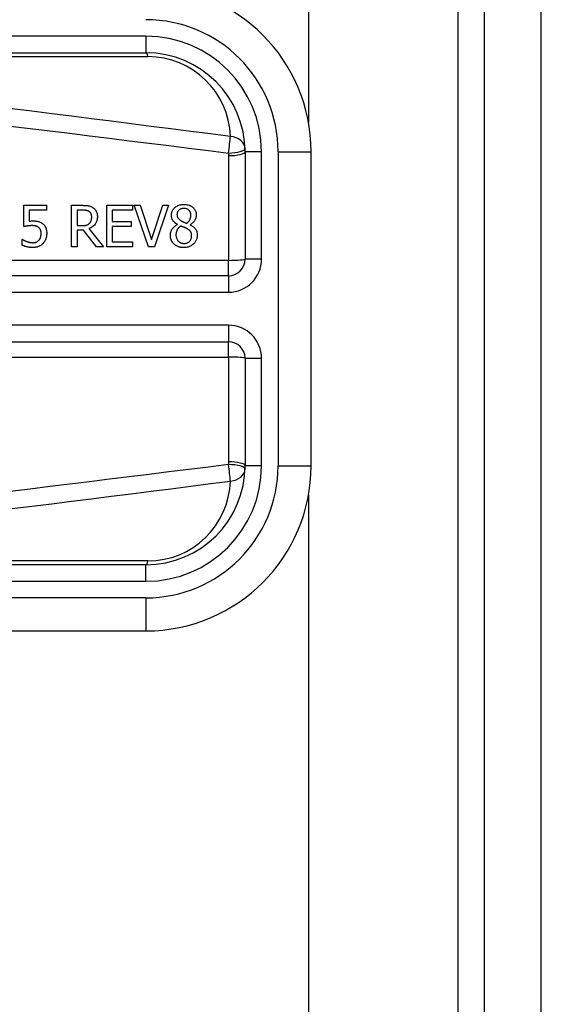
# Model space of a CAD drawing. Header units: inches. Extents: x 14 to 456, y 41 to 215.
# Tile 153 of 256: x 108.977 to 109.599, y 130.085 to 131.258. Entities that reach past the tile are written whole.
import ezdxf

# ---------------------------------------------------------------- set-up
doc = ezdxf.new("R2010")
doc.units = ezdxf.units.IN
doc.header["$MEASUREMENT"] = 0
doc.layers.add('Visible Edges(ANSI)', color=7, linetype='Continuous', lineweight=25)
doc.layers.add('Visible Tangent Edges(ANSI)', color=7, linetype='Continuous', lineweight=25)

msp = doc.modelspace()

# ---------------------------------------------------------------- linework, layer by layer
at = {"layer": 'Visible Edges(ANSI)'}
for p, q in [((109.5312, 145.7735), (109.5312, 116.1705)), ((109.5992, 116.1705), (109.5992, 145.7735)), ((109.3217, 145.1685), (109.3217, 131.1353)), ((108.4789, 131.2186), (109.128, 131.2186)), ((109.2461, 131.1005), (109.2461, 130.9726)), ((109.3248, 130.7265), (109.3248, 131.1005)), ((108.9824, 131.0114), (108.9824, 131.0368)), ((108.9824, 131.0368), (109.0094, 131.0368)), ((109.0094, 131.0368), (109.0094, 131.031)), ((109.0393, 130.9875), (109.0393, 131.0368)), ((109.0393, 131.0368), (109.052, 131.0368)), ((109.0813, 131.0368), (109.1121, 131.0368)), ((109.0813, 130.9875), (109.0813, 131.0368)), ((109.1121, 131.0368), (109.1121, 131.0309)), ((109.114, 131.0368), (109.121, 131.0368)), ((109.131, 130.9875), (109.114, 131.0368)), ((109.121, 131.0368), (109.1347, 130.9959)), ((109.1347, 130.9959), (109.1483, 131.0368)), ((109.155, 131.0368), (109.138, 130.9875)), ((109.1483, 131.0368), (109.155, 131.0368)), ((109.0094, 131.031), (108.9888, 131.031)), ((108.9888, 131.031), (108.9888, 131.0179)), ((109.0524, 131.0311), (109.0459, 131.0311)), ((109.0459, 131.0311), (109.0459, 131.0126)), ((109.0879, 131.0309), (109.0879, 131.0175)), ((109.1121, 131.0309), (109.0879, 131.0309)), ((109.0459, 131.0126), (109.0516, 131.0126)), ((109.0879, 131.0175), (109.1105, 131.0175)), ((109.1105, 131.0116), (109.0879, 131.0116)), ((109.0879, 131.0116), (109.0879, 130.9934)), ((109.1105, 131.0175), (109.1105, 131.0116)), ((109.1655, 131.0138), (109.1655, 131.014)), ((109.1805, 131.0137), (109.1805, 131.0135)), ((109.0459, 131.0071), (109.0459, 130.9875)), ((109.0534, 131.0071), (109.0459, 131.0071)), ((109.0689, 130.9875), (109.0534, 131.0071)), ((109.0599, 131.009), (109.0774, 130.9875)), ((108.9804, 130.9963), (108.9809, 130.9963)), ((108.9804, 130.9893), (108.9804, 130.9963)), ((109.0459, 130.9875), (109.0393, 130.9875)), ((109.0774, 130.9875), (109.0689, 130.9875)), ((109.1121, 130.9875), (109.0813, 130.9875)), ((109.0879, 130.9934), (109.1121, 130.9934)), ((109.1121, 130.9934), (109.1121, 130.9875)), ((109.138, 130.9875), (109.131, 130.9875)), ((109.2264, 130.9529), (108.5744, 130.9529)), ((108.5744, 130.8741), (109.2264, 130.8741)), ((109.2461, 130.8545), (109.2461, 130.7265)), ((109.3217, 130.6917), (109.3217, 116.9685)), ((109.128, 130.6084), (108.4789, 130.6084)), ((108.4789, 130.5296), (109.128, 130.5296))]:
    msp.add_line(p, q, dxfattribs=at)
at = {"layer": 'Visible Edges(ANSI)', "flags": 128}
for points in [[(109.052, 131.0368), (109.0524, 131.0368), (109.0528, 131.0368), (109.0532, 131.0367), (109.0535, 131.0367), (109.0539, 131.0367), (109.0543, 131.0367), (109.0547, 131.0367), (109.0551, 131.0367), (109.0555, 131.0367), (109.0559, 131.0366), (109.0563, 131.0366), (109.0567, 131.0366), (109.0571, 131.0365), (109.0575, 131.0365), (109.0579, 131.0365), (109.0583, 131.0364), (109.0587, 131.0364), (109.0591, 131.0363), (109.0595, 131.0362), (109.0603, 131.036), (109.0613, 131.0358), (109.0624, 131.0353), (109.0635, 131.0348), (109.0645, 131.0342)], [(109.0645, 131.0342), (109.0651, 131.0338), (109.0656, 131.0334), (109.0661, 131.033), (109.0665, 131.0326), (109.067, 131.0321), (109.0674, 131.0316), (109.0678, 131.0311), (109.0682, 131.0306), (109.0685, 131.0301), (109.0688, 131.0296), (109.069, 131.0291), (109.0692, 131.0286), (109.0694, 131.0281), (109.0695, 131.0277), (109.0697, 131.0273), (109.0698, 131.0269), (109.0698, 131.0264), (109.0699, 131.026), (109.07, 131.0256), (109.07, 131.0251), (109.0701, 131.0247), (109.0701, 131.0243), (109.0701, 131.0238), (109.0701, 131.0234)], [(109.1583, 131.0249), (109.1583, 131.0257), (109.1584, 131.0264), (109.1585, 131.0271), (109.1587, 131.0279), (109.1588, 131.0286), (109.1591, 131.0293), (109.1594, 131.03), (109.1597, 131.0306), (109.1601, 131.0313), (109.1605, 131.0319), (109.1609, 131.0325), (109.1614, 131.0331), (109.1619, 131.0336), (109.1625, 131.0342), (109.1632, 131.0347), (109.164, 131.0353), (109.165, 131.0359), (109.166, 131.0364), (109.1671, 131.0369), (109.1683, 131.0373), (109.1695, 131.0375), (109.1707, 131.0377), (109.1719, 131.0378), (109.1732, 131.0379)], [(109.1731, 131.033), (109.1724, 131.033), (109.1716, 131.0329), (109.1709, 131.0328), (109.1701, 131.0326), (109.1694, 131.0323), (109.1687, 131.032), (109.1682, 131.0317), (109.1677, 131.0314), (109.1673, 131.0311), (109.1669, 131.0308), (109.1667, 131.0305), (109.1664, 131.0302), (109.1662, 131.0298), (109.1659, 131.0295), (109.1657, 131.0292), (109.1656, 131.0288), (109.1654, 131.0284), (109.1653, 131.028), (109.1652, 131.0277), (109.1651, 131.0273), (109.165, 131.0269), (109.165, 131.0265), (109.165, 131.0261), (109.1649, 131.0257)], [(109.1815, 131.0253), (109.1815, 131.0257), (109.1815, 131.0261), (109.1814, 131.0264), (109.1814, 131.0268), (109.1813, 131.0272), (109.1812, 131.0276), (109.1811, 131.028), (109.1809, 131.0283), (109.1808, 131.0287), (109.1806, 131.0291), (109.1804, 131.0294), (109.1802, 131.0297), (109.18, 131.03), (109.1797, 131.0303), (109.1794, 131.0306), (109.1791, 131.0309), (109.1787, 131.0313), (109.1782, 131.0317), (109.1775, 131.0321), (109.1767, 131.0324), (109.1759, 131.0327), (109.175, 131.0329), (109.174, 131.033), (109.1731, 131.033)], [(109.1732, 131.0379), (109.1745, 131.0378), (109.1758, 131.0377), (109.1771, 131.0375), (109.1784, 131.0372), (109.1797, 131.0368), (109.1809, 131.0363), (109.1819, 131.0358), (109.1828, 131.0352), (109.1836, 131.0346), (109.1842, 131.0341), (109.1847, 131.0336), (109.1852, 131.0331), (109.1856, 131.0325), (109.186, 131.032), (109.1864, 131.0314), (109.1867, 131.0308), (109.187, 131.0302), (109.1873, 131.0295), (109.1875, 131.0288), (109.1877, 131.0281), (109.1878, 131.0275), (109.1879, 131.0268), (109.1879, 131.0261), (109.188, 131.0253)], [(109.0602, 131.0294), (109.0599, 131.0296), (109.0596, 131.0298), (109.0593, 131.0299), (109.059, 131.0301), (109.0586, 131.0302), (109.0583, 131.0303), (109.058, 131.0304), (109.0576, 131.0305), (109.0573, 131.0306), (109.0569, 131.0307), (109.0566, 131.0308), (109.0562, 131.0308), (109.0559, 131.0309), (109.0555, 131.0309), (109.0552, 131.031), (109.0548, 131.031), (109.0544, 131.031), (109.0541, 131.031), (109.0538, 131.0311), (109.0535, 131.0311), (109.0532, 131.0311), (109.0529, 131.0311), (109.0526, 131.0311), (109.0524, 131.0311)], [(109.0701, 131.0234), (109.0701, 131.0229), (109.0701, 131.0224), (109.0701, 131.0219), (109.07, 131.0214), (109.07, 131.021), (109.0699, 131.0205), (109.0698, 131.02), (109.0697, 131.0195), (109.0696, 131.019), (109.0695, 131.0186), (109.0693, 131.0181), (109.0692, 131.0176), (109.069, 131.0172), (109.0687, 131.0166), (109.0684, 131.0159), (109.0679, 131.0151), (109.0673, 131.0143), (109.0665, 131.0133), (109.0656, 131.0124), (109.0646, 131.0115), (109.0635, 131.0107), (109.0623, 131.0101), (109.0611, 131.0095), (109.0599, 131.009)], [(109.0633, 131.0229), (109.0633, 131.0231), (109.0633, 131.0234), (109.0633, 131.0237), (109.0632, 131.024), (109.0632, 131.0242), (109.0632, 131.0245), (109.0631, 131.0248), (109.0631, 131.025), (109.063, 131.0253), (109.0629, 131.0256), (109.0629, 131.0258), (109.0628, 131.0261), (109.0627, 131.0263), (109.0626, 131.0266), (109.0625, 131.0269), (109.0623, 131.0271), (109.0621, 131.0274), (109.0619, 131.0277), (109.0617, 131.0281), (109.0614, 131.0284), (109.0611, 131.0287), (109.0608, 131.0289), (109.0605, 131.0292), (109.0602, 131.0294)], [(109.0605, 131.0151), (109.0607, 131.0154), (109.0609, 131.0156), (109.0611, 131.0158), (109.0613, 131.0161), (109.0615, 131.0163), (109.0617, 131.0166), (109.0619, 131.0168), (109.062, 131.0171), (109.0622, 131.0174), (109.0623, 131.0177), (109.0624, 131.0179), (109.0626, 131.0182), (109.0627, 131.0186), (109.0628, 131.0189), (109.0629, 131.0193), (109.063, 131.0196), (109.063, 131.02), (109.0631, 131.0204), (109.0632, 131.0208), (109.0632, 131.0212), (109.0633, 131.0216), (109.0633, 131.0221), (109.0633, 131.0225), (109.0633, 131.0229)], [(109.1655, 131.014), (109.1651, 131.0143), (109.1646, 131.0145), (109.1642, 131.0148), (109.1638, 131.0151), (109.1634, 131.0153), (109.163, 131.0156), (109.1627, 131.0159), (109.1623, 131.0163), (109.1619, 131.0166), (109.1616, 131.0169), (109.1612, 131.0173), (109.1609, 131.0176), (109.1606, 131.018), (109.1603, 131.0184), (109.16, 131.0188), (109.1597, 131.0193), (109.1594, 131.0198), (109.1591, 131.0204), (109.1589, 131.0211), (109.1587, 131.0219), (109.1585, 131.0226), (109.1584, 131.0234), (109.1583, 131.0241), (109.1583, 131.0249)], [(109.1649, 131.0257), (109.165, 131.0254), (109.165, 131.0251), (109.165, 131.0249), (109.165, 131.0246), (109.165, 131.0244), (109.1651, 131.0241), (109.1651, 131.0239), (109.1652, 131.0236), (109.1653, 131.0233), (109.1653, 131.0231), (109.1654, 131.0229), (109.1655, 131.0226), (109.1657, 131.0223), (109.1658, 131.022), (109.166, 131.0217), (109.1663, 131.0213), (109.1666, 131.0209), (109.167, 131.0205), (109.1674, 131.0201), (109.1678, 131.0198), (109.1682, 131.0194), (109.1687, 131.0191), (109.1692, 131.0188), (109.1697, 131.0185)], [(109.1766, 131.0154), (109.1768, 131.0156), (109.177, 131.0158), (109.1773, 131.016), (109.1775, 131.0161), (109.1777, 131.0163), (109.1779, 131.0165), (109.1781, 131.0167), (109.1783, 131.0169), (109.1785, 131.0171), (109.1787, 131.0174), (109.1789, 131.0176), (109.1791, 131.0178), (109.1793, 131.018), (109.1795, 131.0183), (109.1797, 131.0185), (109.1798, 131.0187), (109.18, 131.019), (109.1802, 131.0193), (109.1805, 131.0199), (109.1808, 131.0207), (109.1811, 131.0217), (109.1813, 131.0229), (109.1815, 131.0241), (109.1815, 131.0253)], [(109.188, 131.0253), (109.188, 131.0249), (109.1879, 131.0244), (109.1879, 131.024), (109.1878, 131.0236), (109.1877, 131.0231), (109.1876, 131.0227), (109.1875, 131.0222), (109.1874, 131.0218), (109.1873, 131.0214), (109.1871, 131.021), (109.1869, 131.0205), (109.1867, 131.02), (109.1864, 131.0195), (109.1861, 131.0189), (109.1857, 131.0184), (109.1853, 131.0178), (109.1849, 131.0172), (109.1843, 131.0166), (109.1837, 131.016), (109.1831, 131.0155), (109.1825, 131.015), (109.1819, 131.0145), (109.1812, 131.0141), (109.1805, 131.0137)], [(108.9921, 131.0126), (108.9917, 131.0126), (108.9913, 131.0126), (108.9908, 131.0126), (108.9904, 131.0125), (108.9899, 131.0125), (108.9895, 131.0125), (108.9891, 131.0125), (108.9886, 131.0124), (108.9882, 131.0124), (108.9877, 131.0123), (108.9873, 131.0123), (108.9869, 131.0122), (108.9864, 131.0121), (108.986, 131.0121), (108.9855, 131.012), (108.9851, 131.0119), (108.9847, 131.0118), (108.9843, 131.0118), (108.9839, 131.0117), (108.9836, 131.0116), (108.9832, 131.0116), (108.9829, 131.0115), (108.9827, 131.0114), (108.9824, 131.0114)], [(108.9888, 131.0179), (108.9889, 131.0179), (108.9891, 131.0179), (108.9892, 131.0179), (108.9894, 131.0179), (108.9895, 131.0179), (108.9897, 131.018), (108.9899, 131.018), (108.99, 131.018), (108.9902, 131.018), (108.9903, 131.018), (108.9905, 131.018), (108.9906, 131.018), (108.9908, 131.0181), (108.991, 131.0181), (108.9911, 131.0181), (108.9913, 131.0181), (108.9915, 131.0181), (108.9918, 131.0181), (108.992, 131.0181), (108.9922, 131.0181), (108.9925, 131.0181), (108.9927, 131.0181), (108.993, 131.0181), (108.9932, 131.0181)], [(109.0002, 131.0103), (108.9999, 131.0105), (108.9997, 131.0107), (108.9994, 131.0109), (108.9991, 131.0111), (108.9989, 131.0113), (108.9986, 131.0114), (108.9983, 131.0115), (108.998, 131.0117), (108.9977, 131.0118), (108.9973, 131.0119), (108.997, 131.012), (108.9967, 131.0121), (108.9963, 131.0122), (108.996, 131.0122), (108.9956, 131.0123), (108.9952, 131.0124), (108.9949, 131.0124), (108.9945, 131.0125), (108.9941, 131.0125), (108.9937, 131.0125), (108.9933, 131.0126), (108.9929, 131.0126), (108.9925, 131.0126), (108.9921, 131.0126)], [(108.9932, 131.0181), (108.9936, 131.0181), (108.9939, 131.0181), (108.9943, 131.0181), (108.9947, 131.0181), (108.995, 131.0181), (108.9954, 131.0181), (108.9958, 131.0181), (108.9962, 131.018), (108.9965, 131.018), (108.9969, 131.018), (108.9973, 131.0179), (108.9976, 131.0179), (108.998, 131.0178), (108.9984, 131.0178), (108.9987, 131.0177), (108.9991, 131.0176), (108.9994, 131.0176), (108.9998, 131.0175), (109.0004, 131.0173), (109.0011, 131.0171), (109.0019, 131.0167), (109.0029, 131.0162), (109.0038, 131.0157), (109.0046, 131.0151)], [(109.003, 131.0032), (109.003, 131.0035), (109.003, 131.0038), (109.003, 131.004), (109.003, 131.0043), (109.0029, 131.0046), (109.0029, 131.0049), (109.0029, 131.0051), (109.0028, 131.0054), (109.0028, 131.0057), (109.0028, 131.0059), (109.0027, 131.0062), (109.0026, 131.0064), (109.0026, 131.0067), (109.0025, 131.0069), (109.0024, 131.0072), (109.0023, 131.0074), (109.0022, 131.0076), (109.0021, 131.0079), (109.0019, 131.0083), (109.0016, 131.0087), (109.0013, 131.0091), (109.001, 131.0096), (109.0006, 131.01), (109.0002, 131.0103)], [(109.0046, 131.0151), (109.0051, 131.0147), (109.0056, 131.0142), (109.0061, 131.0138), (109.0065, 131.0133), (109.0069, 131.0128), (109.0073, 131.0123), (109.0076, 131.0118), (109.008, 131.0113), (109.0082, 131.0107), (109.0085, 131.0102), (109.0087, 131.0097), (109.0089, 131.0091), (109.009, 131.0086), (109.0092, 131.0081), (109.0093, 131.0077), (109.0094, 131.0072), (109.0095, 131.0067), (109.0095, 131.0062), (109.0096, 131.0057), (109.0096, 131.0052), (109.0097, 131.0047), (109.0097, 131.0042), (109.0097, 131.0037), (109.0097, 131.0032)], [(109.0516, 131.0126), (109.0519, 131.0126), (109.0522, 131.0126), (109.0525, 131.0126), (109.0528, 131.0126), (109.053, 131.0126), (109.0533, 131.0126), (109.0536, 131.0127), (109.0539, 131.0127), (109.0542, 131.0127), (109.0545, 131.0127), (109.0548, 131.0128), (109.055, 131.0128), (109.0553, 131.0128), (109.0556, 131.0129), (109.0559, 131.0129), (109.0562, 131.013), (109.0565, 131.013), (109.0567, 131.0131), (109.0572, 131.0132), (109.0577, 131.0134), (109.0584, 131.0137), (109.0592, 131.0141), (109.0599, 131.0146), (109.0605, 131.0151)], [(109.1571, 131.0011), (109.1571, 131.0017), (109.1572, 131.0022), (109.1572, 131.0027), (109.1573, 131.0033), (109.1574, 131.0038), (109.1575, 131.0043), (109.1576, 131.0048), (109.1578, 131.0053), (109.1579, 131.0058), (109.1581, 131.0063), (109.1584, 131.0068), (109.1586, 131.0074), (109.1589, 131.0079), (109.1593, 131.0085), (109.1597, 131.0091), (109.1602, 131.0097), (109.1607, 131.0103), (109.1613, 131.0109), (109.1619, 131.0115), (109.1626, 131.012), (109.1632, 131.0125), (109.164, 131.013), (109.1647, 131.0134), (109.1655, 131.0138)], [(109.1694, 131.0121), (109.1691, 131.0119), (109.1687, 131.0117), (109.1684, 131.0114), (109.168, 131.0111), (109.1677, 131.0108), (109.1674, 131.0105), (109.1671, 131.0102), (109.1668, 131.0099), (109.1666, 131.0096), (109.1663, 131.0093), (109.166, 131.0089), (109.1658, 131.0086), (109.1655, 131.0082), (109.1653, 131.0078), (109.165, 131.0073), (109.1648, 131.0068), (109.1646, 131.0062), (109.1644, 131.0056), (109.1642, 131.005), (109.164, 131.0043), (109.1639, 131.0036), (109.1639, 131.003), (109.1638, 131.0023), (109.1638, 131.0016)], [(109.1766, 131.0091), (109.1765, 131.0092), (109.1763, 131.0093), (109.1762, 131.0093), (109.176, 131.0094), (109.1758, 131.0095), (109.1756, 131.0096), (109.1754, 131.0097), (109.1752, 131.0098), (109.175, 131.0099), (109.1748, 131.01), (109.1745, 131.0101), (109.1743, 131.0102), (109.174, 131.0103), (109.1737, 131.0104), (109.1734, 131.0106), (109.173, 131.0107), (109.1727, 131.0108), (109.1723, 131.011), (109.1719, 131.0112), (109.1714, 131.0113), (109.171, 131.0115), (109.1705, 131.0117), (109.17, 131.0119), (109.1694, 131.0121)], [(109.1697, 131.0185), (109.1698, 131.0184), (109.17, 131.0183), (109.1701, 131.0182), (109.1703, 131.0181), (109.1705, 131.018), (109.1708, 131.0179), (109.171, 131.0178), (109.1713, 131.0176), (109.1716, 131.0175), (109.1719, 131.0174), (109.1722, 131.0172), (109.1725, 131.0171), (109.1728, 131.0169), (109.1731, 131.0168), (109.1734, 131.0166), (109.1738, 131.0165), (109.1741, 131.0163), (109.1745, 131.0162), (109.1748, 131.0161), (109.1752, 131.0159), (109.1755, 131.0158), (109.1759, 131.0157), (109.1762, 131.0155), (109.1766, 131.0154)], [(109.1824, 131.0006), (109.1824, 131.0012), (109.1824, 131.0017), (109.1823, 131.0022), (109.1822, 131.0028), (109.1821, 131.0033), (109.182, 131.0038), (109.1818, 131.0043), (109.1816, 131.0047), (109.1814, 131.0051), (109.1812, 131.0055), (109.1809, 131.0058), (109.1807, 131.0061), (109.1804, 131.0064), (109.1801, 131.0067), (109.1798, 131.007), (109.1795, 131.0072), (109.1792, 131.0075), (109.1789, 131.0077), (109.1785, 131.008), (109.1781, 131.0082), (109.1778, 131.0084), (109.1774, 131.0086), (109.177, 131.0089), (109.1766, 131.0091)], [(109.1805, 131.0135), (109.1812, 131.0132), (109.1818, 131.0129), (109.1825, 131.0125), (109.1832, 131.0121), (109.1838, 131.0116), (109.1845, 131.0112), (109.1851, 131.0107), (109.1856, 131.0102), (109.1862, 131.0096), (109.1867, 131.0091), (109.1871, 131.0085), (109.1875, 131.008), (109.1878, 131.0074), (109.1881, 131.0069), (109.1883, 131.0064), (109.1885, 131.0058), (109.1887, 131.0053), (109.1888, 131.0047), (109.1889, 131.0041), (109.189, 131.0036), (109.1891, 131.003), (109.1892, 131.0024), (109.1892, 131.0018), (109.1892, 131.0013)], [(109.0005, 130.9952), (109.0007, 130.9954), (109.0008, 130.9956), (109.001, 130.9958), (109.0011, 130.9961), (109.0013, 130.9963), (109.0014, 130.9965), (109.0015, 130.9967), (109.0017, 130.997), (109.0018, 130.9972), (109.0019, 130.9974), (109.002, 130.9977), (109.0021, 130.9979), (109.0022, 130.9982), (109.0023, 130.9984), (109.0024, 130.9987), (109.0025, 130.999), (109.0026, 130.9993), (109.0027, 130.9997), (109.0027, 131.0002), (109.0028, 131.0007), (109.0029, 131.0012), (109.0029, 131.0018), (109.003, 131.0025), (109.003, 131.0032)], [(109.0097, 131.0032), (109.0097, 131.0027), (109.0097, 131.0022), (109.0096, 131.0017), (109.0096, 131.0012), (109.0096, 131.0007), (109.0095, 131.0003), (109.0094, 130.9998), (109.0093, 130.9993), (109.0092, 130.9988), (109.0091, 130.9984), (109.009, 130.9979), (109.0088, 130.9974), (109.0087, 130.997), (109.0085, 130.9965), (109.0083, 130.996), (109.0081, 130.9955), (109.0079, 130.995), (109.0076, 130.9945), (109.0073, 130.994), (109.007, 130.9935), (109.0066, 130.9929), (109.0062, 130.9924), (109.0058, 130.9919), (109.0053, 130.9913)], [(109.1614, 130.9907), (109.1611, 130.9909), (109.1608, 130.9912), (109.1605, 130.9916), (109.1602, 130.9919), (109.16, 130.9922), (109.1597, 130.9925), (109.1595, 130.9929), (109.1593, 130.9932), (109.1591, 130.9935), (109.1589, 130.9939), (109.1587, 130.9943), (109.1585, 130.9946), (109.1583, 130.995), (109.1582, 130.9954), (109.158, 130.9959), (109.1578, 130.9964), (109.1577, 130.9969), (109.1576, 130.9975), (109.1574, 130.998), (109.1573, 130.9987), (109.1572, 130.9993), (109.1572, 130.9999), (109.1571, 131.0005), (109.1571, 131.0011)], [(109.1638, 131.0016), (109.1638, 131.0008), (109.1639, 131.0001), (109.164, 130.9993), (109.1642, 130.9985), (109.1644, 130.9978), (109.1647, 130.997), (109.165, 130.9963), (109.1654, 130.9957), (109.1657, 130.9951), (109.1661, 130.9946), (109.1666, 130.9942), (109.167, 130.9938), (109.1674, 130.9934), (109.1678, 130.993), (109.1683, 130.9927), (109.1688, 130.9924), (109.1693, 130.9921), (109.1699, 130.9919), (109.1704, 130.9917), (109.171, 130.9916), (109.1715, 130.9915), (109.1721, 130.9914), (109.1727, 130.9913), (109.1732, 130.9913)], [(109.1892, 131.0013), (109.1892, 131.0004), (109.1891, 130.9995), (109.189, 130.9987), (109.1888, 130.9979), (109.1886, 130.997), (109.1883, 130.9962), (109.188, 130.9954), (109.1876, 130.9946), (109.1872, 130.9939), (109.1868, 130.9932), (109.1863, 130.9925), (109.1857, 130.9918), (109.1851, 130.9912), (109.1844, 130.9905), (109.1837, 130.9899), (109.1828, 130.9892), (109.1818, 130.9886), (109.1807, 130.988), (109.1795, 130.9875), (109.1783, 130.9871), (109.177, 130.9868), (109.1758, 130.9866), (109.1745, 130.9865), (109.1732, 130.9864)], [(109.1732, 130.9913), (109.174, 130.9914), (109.1748, 130.9914), (109.1756, 130.9916), (109.1763, 130.9917), (109.1771, 130.992), (109.1778, 130.9923), (109.1784, 130.9926), (109.1789, 130.993), (109.1794, 130.9934), (109.1798, 130.9938), (109.1802, 130.9942), (109.1806, 130.9946), (109.1809, 130.995), (109.1812, 130.9954), (109.1814, 130.9959), (109.1816, 130.9964), (109.1818, 130.9969), (109.182, 130.9974), (109.1821, 130.9979), (109.1822, 130.9985), (109.1823, 130.999), (109.1824, 130.9995), (109.1824, 131.0001), (109.1824, 131.0006)], [(108.9933, 130.9865), (108.9927, 130.9865), (108.9922, 130.9865), (108.9917, 130.9865), (108.9912, 130.9866), (108.9907, 130.9866), (108.9901, 130.9867), (108.9896, 130.9867), (108.9891, 130.9868), (108.9886, 130.9869), (108.9881, 130.9869), (108.9876, 130.987), (108.987, 130.9871), (108.9865, 130.9872), (108.986, 130.9874), (108.9855, 130.9875), (108.9849, 130.9876), (108.9844, 130.9878), (108.9838, 130.9879), (108.9833, 130.9881), (108.9827, 130.9883), (108.9821, 130.9885), (108.9815, 130.9888), (108.9809, 130.989), (108.9804, 130.9893)], [(108.9809, 130.9963), (108.981, 130.9962), (108.9811, 130.9961), (108.9812, 130.996), (108.9813, 130.9959), (108.9815, 130.9958), (108.9817, 130.9958), (108.9818, 130.9957), (108.982, 130.9955), (108.9822, 130.9954), (108.9824, 130.9953), (108.9826, 130.9952), (108.9828, 130.9951), (108.983, 130.995), (108.9833, 130.9949), (108.9835, 130.9948), (108.9838, 130.9946), (108.984, 130.9945), (108.9843, 130.9944), (108.9846, 130.9943), (108.9849, 130.9941), (108.9852, 130.994), (108.9855, 130.9939), (108.9858, 130.9938), (108.9862, 130.9936)], [(108.9862, 130.9936), (108.9864, 130.9936), (108.9866, 130.9935), (108.9868, 130.9934), (108.987, 130.9934), (108.9872, 130.9933), (108.9874, 130.9932), (108.9876, 130.9932), (108.9878, 130.9931), (108.988, 130.993), (108.9882, 130.993), (108.9884, 130.9929), (108.9886, 130.9929), (108.9889, 130.9928), (108.9891, 130.9928), (108.9893, 130.9927), (108.9895, 130.9926), (108.9897, 130.9926), (108.9899, 130.9925), (108.9903, 130.9925), (108.9907, 130.9924), (108.9912, 130.9923), (108.9918, 130.9923), (108.9926, 130.9922), (108.9934, 130.9922)], [(109.0053, 130.9913), (109.0048, 130.9908), (109.0043, 130.9903), (109.0037, 130.9898), (109.0031, 130.9894), (109.0025, 130.989), (109.0019, 130.9886), (109.0012, 130.9883), (109.0006, 130.988), (108.9999, 130.9877), (108.9993, 130.9875), (108.9988, 130.9873), (108.9983, 130.9871), (108.9978, 130.987), (108.9974, 130.9869), (108.997, 130.9868), (108.9965, 130.9868), (108.9961, 130.9867), (108.9957, 130.9866), (108.9953, 130.9866), (108.9949, 130.9866), (108.9945, 130.9865), (108.9941, 130.9865), (108.9937, 130.9865), (108.9933, 130.9865)], [(108.9934, 130.9922), (108.9936, 130.9922), (108.9939, 130.9922), (108.9941, 130.9922), (108.9943, 130.9923), (108.9946, 130.9923), (108.9948, 130.9923), (108.9951, 130.9923), (108.9953, 130.9924), (108.9955, 130.9924), (108.9958, 130.9925), (108.996, 130.9925), (108.9962, 130.9926), (108.9964, 130.9927), (108.9967, 130.9927), (108.9969, 130.9928), (108.9971, 130.9929), (108.9974, 130.993), (108.9977, 130.9931), (108.9981, 130.9933), (108.9986, 130.9936), (108.9991, 130.9939), (108.9996, 130.9943), (109, 130.9947), (109.0005, 130.9952)], [(109.1732, 130.9864), (109.1727, 130.9864), (109.1723, 130.9864), (109.1718, 130.9865), (109.1714, 130.9865), (109.171, 130.9865), (109.1705, 130.9866), (109.1701, 130.9866), (109.1697, 130.9867), (109.1692, 130.9868), (109.1688, 130.9869), (109.1684, 130.987), (109.168, 130.9871), (109.1675, 130.9872), (109.1671, 130.9873), (109.1667, 130.9874), (109.1663, 130.9876), (109.1658, 130.9878), (109.1652, 130.988), (109.1646, 130.9883), (109.1639, 130.9887), (109.1632, 130.9891), (109.1626, 130.9896), (109.162, 130.9901), (109.1614, 130.9907)]]:
    msp.add_lwpolyline(points, dxfattribs=at)
at = {"layer": 'Visible Edges(ANSI)'}
for centre, radius, start, end in [((109.128, 131.1005), 0.1969, 0, 90), ((109.128, 131.1005), 0.1181, 0, 90), ((109.2264, 130.9726), 0.0197, 270, 0), ((109.2264, 130.8545), 0.0197, 0, 90), ((109.128, 130.7265), 0.1969, 270, 0), ((109.128, 130.7265), 0.1181, 270, 0)]:
    msp.add_arc(centre, radius, start, end, dxfattribs=at)
at = {"layer": 'Visible Tangent Edges(ANSI)'}
for p, q in [((109.5002, 116.0535), (109.5002, 145.7735)), ((109.128, 131.2383), (108.4789, 131.2383)), ((109.128, 131.2383), (109.128, 131.2186)), ((108.5812, 131.214), (109.1303, 131.214)), ((109.2264, 131.096), (109.2264, 130.9712)), ((109.2658, 131.1005), (109.2461, 131.1005)), ((109.2658, 130.9726), (109.2658, 131.1005)), ((109.2855, 131.1005), (109.2855, 130.7265)), ((109.2855, 131.1005), (109.3248, 131.1005)), ((109.2264, 130.9712), (108.5744, 130.9712)), ((109.2264, 130.9529), (109.2264, 130.9712)), ((109.2658, 130.9726), (109.2461, 130.9726)), ((109.2264, 130.9529), (109.2264, 130.9332)), ((108.5744, 130.9332), (109.2264, 130.9332)), ((109.2264, 130.8938), (108.5744, 130.8938)), ((109.2264, 130.8938), (109.2264, 130.8741)), ((109.2264, 130.8559), (109.2264, 130.8741)), ((108.5744, 130.8559), (109.2264, 130.8559)), ((109.2264, 130.8559), (109.2264, 130.731)), ((109.2461, 130.8545), (109.2658, 130.8545)), ((109.2658, 130.7265), (109.2658, 130.8545)), ((109.2658, 130.7265), (109.2461, 130.7265)), ((109.2855, 130.7265), (109.3248, 130.7265)), ((109.1303, 130.613), (108.5812, 130.613)), ((109.128, 130.5887), (109.128, 130.6084)), ((108.4789, 130.5887), (109.128, 130.5887)), ((109.128, 130.569), (108.4789, 130.569)), ((109.128, 130.569), (109.128, 130.5296))]:
    msp.add_line(p, q, dxfattribs=at)
at = {"layer": 'Visible Tangent Edges(ANSI)', "flags": 128}
for points in [[(109.2287, 131.1188), (109.205, 131.1218), (109.1814, 131.1249), (109.1577, 131.1279), (109.1341, 131.1309), (109.1104, 131.1339), (109.0867, 131.1369), (109.0631, 131.1399), (109.0394, 131.1429), (109.0158, 131.1458), (108.9921, 131.1488), (108.9684, 131.1517)], [(108.9661, 131.1312), (108.9898, 131.1283), (109.0134, 131.1255), (109.0371, 131.1226), (109.0608, 131.1197), (109.0844, 131.1168), (109.1081, 131.1138), (109.1317, 131.1109), (109.1554, 131.108), (109.179, 131.105), (109.2027, 131.1021), (109.2264, 131.0991)], [(109.2264, 131.0991), (109.2264, 131.099), (109.2264, 131.0989), (109.2264, 131.0987), (109.2264, 131.0986), (109.2264, 131.0985), (109.2264, 131.0984), (109.2264, 131.0982), (109.2264, 131.0981), (109.2264, 131.098), (109.2264, 131.0978), (109.2264, 131.0977), (109.2264, 131.0976), (109.2264, 131.0974), (109.2264, 131.0973), (109.2264, 131.0972), (109.2264, 131.0971), (109.2264, 131.0969), (109.2264, 131.0968), (109.2264, 131.0967), (109.2264, 131.0965), (109.2264, 131.0964), (109.2264, 131.0963), (109.2264, 131.0961), (109.2264, 131.096)], [(109.2264, 130.7279), (109.2027, 130.7249), (109.179, 130.722), (109.1554, 130.719), (109.1317, 130.7161), (109.1081, 130.7132), (109.0844, 130.7103), (109.0608, 130.7073), (109.0371, 130.7044), (109.0134, 130.7016), (108.9898, 130.6987), (108.9661, 130.6958)], [(109.2264, 130.731), (109.2264, 130.7309), (109.2264, 130.7307), (109.2264, 130.7306), (109.2264, 130.7305), (109.2264, 130.7304), (109.2264, 130.7302), (109.2264, 130.7301), (109.2264, 130.73), (109.2264, 130.7298), (109.2264, 130.7297), (109.2264, 130.7296), (109.2264, 130.7294), (109.2264, 130.7293), (109.2264, 130.7292), (109.2264, 130.729), (109.2264, 130.7289), (109.2264, 130.7288), (109.2264, 130.7287), (109.2264, 130.7285), (109.2264, 130.7284), (109.2264, 130.7283), (109.2264, 130.7281), (109.2264, 130.728), (109.2264, 130.7279)], [(108.9684, 130.6753), (108.9921, 130.6782), (109.0158, 130.6812), (109.0394, 130.6842), (109.0631, 130.6871), (109.0867, 130.6901), (109.1104, 130.6931), (109.1341, 130.6961), (109.1577, 130.6991), (109.1814, 130.7021), (109.205, 130.7052), (109.2287, 130.7082)]]:
    msp.add_lwpolyline(points, dxfattribs=at)
at = {"layer": 'Visible Tangent Edges(ANSI)'}
for centre, radius, start, end in [((109.128, 131.1005), 0.1575, 0, 90), ((109.128, 131.1005), 0.1378, 0, 90), ((109.1303, 131.1156), 0.0984, 1.8663, 90), ((109.2264, 130.9726), 0.0394, 270, 0), ((109.2264, 130.8545), 0.0394, 0, 90), ((109.128, 130.7265), 0.1575, 270, 0), ((109.128, 130.7265), 0.1378, 270, 0), ((109.1303, 130.7114), 0.0984, 270, 358.1337)]:
    msp.add_arc(centre, radius, start, end, dxfattribs=at)
for centre, major_axis, ratio, start_param, end_param in [((109.128, 131.1989), (0, 0.0197), 0.183721, 5.58589, 6.283185), ((109.2264, 131.1037), (-0.0025, -0.0195), 0.030516, 1.33773, 2.458093), ((109.2264, 131.1037), (0.0197, 0.0006), 0.770235, 0, 1.427427), ((109.2264, 131.1037), (0.0197, 0.0006), 0.232745, 4.704805, 6.283185), ((109.2264, 131.1005), (0.0197, 0), 0.228742, 4.712389, 6.283185), ((109.2264, 130.9726), (0.0197, 0), 0.07065, 4.712389, 6.283185), ((109.2264, 130.8545), (0.0197, 0), 0.07065, 0, 1.570796), ((109.2264, 130.7265), (0.0197, 0), 0.228742, 0, 1.570796), ((109.2264, 130.7233), (0.0197, -0.0006), 0.232745, 0, 1.57838), ((109.2264, 130.7233), (0.0025, -0.0195), 0.030516, 0.6835, 1.803862), ((109.2264, 130.7233), (0.0197, -0.0006), 0.770235, 4.855758, 6.283185), ((109.128, 130.6281), (0, -0.0197), 0.183721, 0, 0.697296)]:
    msp.add_ellipse(centre, major_axis=major_axis, ratio=ratio, start_param=start_param, end_param=end_param, dxfattribs=at)

doc.saveas('drawing.dxf')
